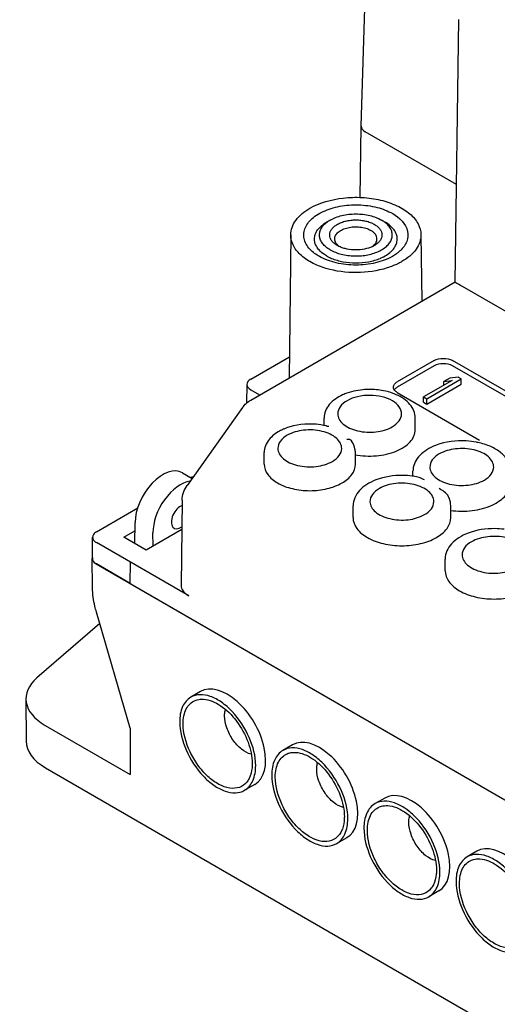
# Model space of a CAD drawing. Header units: millimetres. Extents: x 0 to 594, y 0 to 420.
# Tile 21 of 46: x 439 to 457, y 329 to 366. Entities that reach past the tile are written whole.
import ezdxf

# ---------------------------------------------------------------- set-up
doc = ezdxf.new("R2010")
doc.units = ezdxf.units.MM
doc.header["$LTSCALE"] = 32.67
doc.layers.get('0').update_dxf_attribs({"linetype": 'CONTINUOUS'})

msp = doc.modelspace()

# ---------------------------------------------------------------- linework, layer by layer
at = {"color": 7, "linetype": 'Continuous'}
for p, q in [((452.244, 362.391), (452.443, 368.98)), ((455.843, 356.411), (455.996, 366.487)), ((452.203, 359.661), (452.244, 362.389)), ((455.9, 360.156), (452.391, 362.182)), ((451.049, 358.792), (450.914, 358.715)), ((453.025, 358.792), (453.16, 358.715)), ((449.537, 358.231), (449.478, 352.741)), ((454.537, 358.231), (454.564, 355.677)), ((450.636, 357.398), (450.623, 357.406)), ((448.003, 351.889), (455.847, 356.418)), ((501.681, 329.949), (456.134, 356.245)), ((448.003, 352.692), (449.487, 353.549)), ((455.042, 353.405), (453.628, 352.588)), ((455.042, 353.201), (453.628, 352.384)), ((488.984, 334.218), (455.749, 353.405)), ((488.984, 334.013), (455.749, 353.201)), ((454.758, 351.936), (456.083, 352.702)), ((455.64, 352.73), (455.415, 352.599)), ((455.961, 352.773), (455.64, 352.73)), ((456.083, 352.702), (455.961, 352.773)), ((456.083, 352.498), (456.083, 352.702)), ((447.857, 352.491), (447.846, 351.771)), ((455.735, 352.642), (454.635, 352.007)), ((454.758, 351.732), (456.083, 352.498)), ((455.415, 352.599), (455.735, 352.642)), ((455.415, 352.457), (455.415, 352.599)), ((448.003, 352.284), (448.345, 352.086)), ((453.628, 352.18), (456.788, 350.356)), ((454.635, 351.803), (454.635, 352.007)), ((454.635, 352.007), (454.758, 351.936)), ((447.689, 351.603), (445.558, 348.616)), ((454.635, 351.803), (454.758, 351.732)), ((454.758, 351.732), (454.758, 351.936)), ((450.817, 350.906), (450.817, 351.2)), ((454.317, 350.751), (454.317, 351.2)), ((451.854, 350.346), (451.878, 350.272)), ((448.519, 349.425), (448.519, 349.874)), ((452.019, 349.425), (452.019, 349.874)), ((445.378, 349.102), (445.751, 348.886)), ((454.228, 348.969), (454.228, 349.159)), ((445.373, 348.048), (445.332, 344.789)), ((451.93, 347.383), (451.93, 347.832)), ((455.68, 347.383), (455.68, 347.832)), ((442.079, 346.832), (443.669, 347.75)), ((443.555, 346.383), (443.561, 347.194)), ((443.135, 346.625), (443.559, 346.87)), ((445.359, 346.929), (443.983, 346.135)), ((444.253, 346.291), (444.25, 346.797)), ((441.933, 345.811), (441.933, 346.628)), ((445.624, 344.377), (442.079, 346.424)), ((443.983, 346.135), (443.135, 346.625)), ((441.929, 344.689), (441.92, 345.81)), ((442.067, 345.607), (491.706, 316.949)), ((443.381, 344.852), (442.079, 345.607)), ((443.375, 344.852), (443.387, 345.669)), ((455.465, 345.342), (455.465, 345.791)), ((443.381, 344.852), (490.398, 317.708)), ((443.375, 339.31), (442.081, 343.757)), ((442.207, 343.324), (439.795, 341.235)), ((446.076, 340.71), (445.703, 340.494)), ((439.375, 340.428), (439.387, 338.802)), ((440.107, 339.414), (443.375, 337.527)), ((443.375, 339.31), (443.375, 337.527)), ((449.611, 338.668), (449.238, 338.453)), ((440.119, 337.788), (482.334, 313.416)), ((448.156, 337.148), (447.765, 336.922)), ((453.147, 336.627), (452.774, 336.412)), ((451.692, 335.106), (451.301, 334.881)), ((456.683, 334.586), (456.309, 334.371)), ((455.227, 333.065), (454.836, 332.839))]:
    msp.add_line(p, q, dxfattribs=at)
for centre, radius, start, end in [((452.793, 358.628), 1.385, 307.5731, 313.2474), ((451.787, 358.957), 1.769, 245.3638, 245.7177), ((451.804, 358.993), 1.809, 245.7201, 247.2498), ((452.266, 359.005), 1.821, 292.7538, 294.2729), ((452.354, 350.261), 2.004, 111.6596, 114.3298), ((450.083, 348.87), 2.073, 110.011, 112.9107), ((450.334, 348.489), 2.474, 76.0951, 77.0609), ((451.098, 349.783), 0.942, 31.8219, 36.6367), ((455.887, 348.108), 2.188, 110.4052, 114.1902), ((456.146, 347.549), 2.774, 77.9742, 79.1594), ((451.288, 349.874), 0.731, 359.895, 11.6017), ((445.936, 348.25), 0.703, 102.4082, 109.0099), ((453.828, 346.12), 2.878, 78.244, 82.646), ((454.831, 347.809), 0.852, 21.144, 26.0443)]:
    msp.add_arc(centre, radius, start, end, dxfattribs=at)
for centre, major_axis, ratio, start_param, end_param in [((452.744, 362.386), (0.5, 0), 0.577166, 3.124534, 3.926843), ((452.744, 362.386), (0.5, 0), 0.577298, 3.133075, 3.926957), ((448.357, 352.488), (0.5, 0), 0.577298, 8.639422, 10.210142), ((444.622, 347.807), (0.76, 1.293), 0.572292, 0.004288, 2.36047), ((445.31, 347.409), (0.74, 1.305), 0.582368, 0.428004, 2.351741), ((445.31, 347.409), (0.247, 0.435), 0.582368, 0.601137, 4.055574), ((442.42, 345.811), (0.5, 0), 0.577342, 3.018018, 3.926957), ((446.332, 344.785), (1, 0), 0.577313, 3.133967, 3.926948), ((441.875, 340.435), (2.5, 0), 0.577342, 2.553556, 3.926957), ((447.116, 338.929), (-1.045, 1.778), 0.572297, 3.137097, 6.27869), ((441.887, 338.809), (2.5, 0), 0.577342, -3.137543, -2.356228), ((450.652, 336.887), (-1.045, 1.778), 0.572297, 3.137097, 6.27869), ((454.187, 334.846), (-1.045, 1.778), 0.572297, 3.137097, 6.27869), ((457.723, 332.805), (-1.045, 1.778), 0.572297, 3.137097, 6.27869)]:
    msp.add_ellipse(centre, major_axis=major_axis, ratio=ratio, start_param=start_param, end_param=end_param, dxfattribs=at)
for points, knots in [([(450.269, 359.243), (450.655, 359.465), (451.344, 359.652), (452.272, 359.679), (452.974, 359.582), (453.6, 359.374), (454.103, 359.071), (454.445, 358.686), (454.535, 358.375), (454.537, 358.231)], [0, 0, 0, 0, 0.269282, 0.416656, 0.561299, 0.695344, 0.813067, 0.912874, 1, 1, 1, 1]), ([(449.537, 358.231), (449.538, 358.325), (449.575, 358.522), (449.787, 358.906), (450.064, 359.124), (450.269, 359.243)], [0, 0, 0, 0, 0.218398, 0.452389, 1, 1, 1, 1]), ([(450.363, 357.59), (450.243, 357.696), (450.091, 357.887), (450.026, 358.188), (450.06, 358.489), (450.305, 358.852), (450.796, 359.158), (451.43, 359.348), (452.138, 359.4), (452.833, 359.308), (453.264, 359.146), (453.451, 359.039)], [0, 0, 0, 0, 0.102023, 0.147632, 0.192775, 0.291695, 0.41317, 0.55596, 0.710179, 0.862446, 1, 1, 1, 1]), ([(450.919, 358.706), (450.929, 358.714), (450.971, 358.745), (451.015, 358.773), (451.049, 358.792)], [0, 0, 0, 0, 0.242955, 1, 1, 1, 1]), ([(451.33, 357.814), (451.286, 357.839), (451.206, 357.894), (451.111, 357.994), (451.051, 358.105), (451.03, 358.222), (451.051, 358.34), (451.111, 358.45), (451.206, 358.55), (451.332, 358.637), (451.484, 358.708), (451.657, 358.76), (451.843, 358.792), (452.037, 358.803), (452.231, 358.792), (452.418, 358.76), (452.59, 358.708), (452.696, 358.658), (452.744, 358.63)], [0, 0, 0, 0, 0.06038, 0.114392, 0.162974, 0.208346, 0.253718, 0.3023, 0.356315, 0.416695, 0.483281, 0.555128, 0.630753, 0.708347, 0.785941, 0.861567, 0.933411, 1, 1, 1, 1]), ([(451.049, 358.792), (451.117, 358.831), (451.265, 358.9), (451.505, 358.974), (451.766, 359.019), (452.037, 359.034), (452.308, 359.019), (452.569, 358.974), (452.809, 358.9), (452.957, 358.832), (453.025, 358.792)], [0, 0, 0, 0, 0.114153, 0.237324, 0.366973, 0.499998, 0.633023, 0.762674, 0.885842, 1, 1, 1, 1]), ([(453.155, 358.706), (453.145, 358.714), (453.103, 358.745), (453.059, 358.773), (453.025, 358.792)], [0, 0, 0, 0, 0.243078, 1, 1, 1, 1]), ([(453.451, 359.039), (453.708, 358.89), (454.077, 358.545), (454.022, 357.944), (453.848, 357.718), (453.743, 357.619)], [0, 0, 0, 0, 0.52071, 0.745927, 1, 1, 1, 1]), ([(450.45, 358.067), (450.45, 358.097), (450.455, 358.157), (450.486, 358.279), (450.567, 358.429), (450.718, 358.587), (450.845, 358.674), (450.914, 358.715)], [0, 0, 0, 0, 0.108163, 0.218365, 0.451368, 0.710421, 1, 1, 1, 1]), ([(451.049, 357.652), (450.993, 357.684), (450.891, 357.754), (450.765, 357.879), (450.678, 358.016), (450.636, 358.163), (450.641, 358.312), (450.693, 358.457), (450.787, 358.592), (450.872, 358.669), (450.919, 358.706)], [0, 0, 0, 0, 0.148166, 0.282111, 0.403393, 0.515909, 0.625698, 0.739571, 0.863202, 1, 1, 1, 1]), ([(451.049, 357.652), (451.114, 357.615), (451.254, 357.549), (451.482, 357.477), (451.73, 357.431), (451.988, 357.411), (452.247, 357.42), (452.5, 357.456), (452.736, 357.518), (452.949, 357.605), (453.131, 357.713), (453.276, 357.839), (453.363, 357.96), (453.408, 358.06), (453.428, 358.135), (453.436, 358.212), (453.431, 358.288), (453.414, 358.364), (453.375, 358.465), (453.293, 358.587), (453.204, 358.668), (453.155, 358.706)], [0, 0, 0, 0, 0.066366, 0.137799, 0.212982, 0.290289, 0.36794, 0.44413, 0.517162, 0.58558, 0.648331, 0.704962, 0.75586, 0.779633, 0.802618, 0.825164, 0.847655, 0.870482, 0.894006, 0.944202, 1, 1, 1, 1]), ([(451.226, 358.067), (451.226, 358.091), (451.233, 358.138), (451.26, 358.206), (451.304, 358.271), (451.387, 358.354), (451.528, 358.44), (451.731, 358.508), (451.959, 358.54), (452.193, 358.533), (452.414, 358.489), (452.55, 358.433), (452.61, 358.398)], [0, 0, 0, 0, 0.04286, 0.087489, 0.135322, 0.187286, 0.304551, 0.438222, 0.58257, 0.729726, 0.871318, 1, 1, 1, 1]), ([(452.848, 358.067), (452.848, 358.098), (452.836, 358.163), (452.787, 358.252), (452.71, 358.333), (452.646, 358.378), (452.61, 358.398)], [0, 0, 0, 0, 0.217771, 0.450953, 0.710189, 1, 1, 1, 1]), ([(452.744, 358.63), (452.788, 358.605), (452.868, 358.55), (452.963, 358.45), (453.023, 358.34), (453.044, 358.222), (453.023, 358.105), (452.963, 357.994), (452.868, 357.894), (452.788, 357.839), (452.744, 357.814)], [0, 0, 0, 0, 0.144905, 0.274526, 0.391117, 0.500003, 0.608888, 0.725477, 0.855101, 1, 1, 1, 1]), ([(453.625, 358.067), (453.625, 358.097), (453.619, 358.157), (453.588, 358.279), (453.507, 358.429), (453.356, 358.587), (453.229, 358.674), (453.16, 358.715)], [0, 0, 0, 0, 0.108163, 0.218364, 0.45137, 0.71041, 1, 1, 1, 1]), ([(450.889, 356.94), (450.696, 356.998), (450.342, 357.137), (449.9, 357.439), (449.607, 357.808), (449.536, 358.097), (449.537, 358.231)], [0, 0, 0, 0, 0.303794, 0.570039, 0.797797, 1, 1, 1, 1]), ([(450.469, 357.923), (450.466, 357.935), (450.455, 357.982), (450.45, 358.031), (450.45, 358.067)], [0, 0, 0, 0, 0.252913, 1, 1, 1, 1]), ([(451.404, 357.775), (451.377, 357.795), (451.328, 357.836), (451.27, 357.909), (451.235, 357.986), (451.226, 358.041), (451.226, 358.067)], [0, 0, 0, 0, 0.28305, 0.540004, 0.775966, 1, 1, 1, 1]), ([(452.67, 357.775), (452.697, 357.795), (452.746, 357.836), (452.804, 357.909), (452.839, 357.986), (452.848, 358.041), (452.848, 358.067)], [0, 0, 0, 0, 0.283045, 0.54003, 0.775985, 1, 1, 1, 1]), ([(453.605, 357.923), (453.608, 357.935), (453.62, 357.982), (453.625, 358.031), (453.625, 358.067)], [0, 0, 0, 0, 0.252914, 1, 1, 1, 1]), ([(454.537, 358.231), (454.538, 358.135), (454.505, 357.935), (454.294, 357.544), (454.013, 357.322), (453.805, 357.202)], [0, 0, 0, 0, 0.218466, 0.452147, 1, 1, 1, 1]), ([(450.623, 357.651), (450.586, 357.691), (450.524, 357.777), (450.482, 357.875), (450.469, 357.923)], [0, 0, 0, 0, 0.51917, 1, 1, 1, 1]), ([(450.915, 357.419), (450.886, 357.435), (450.78, 357.501), (450.683, 357.582), (450.623, 357.651)], [0, 0, 0, 0, 0.266816, 1, 1, 1, 1]), ([(451.404, 357.775), (451.398, 357.778), (451.372, 357.79), (451.348, 357.804), (451.33, 357.814)], [0, 0, 0, 0, 0.254535, 1, 1, 1, 1]), ([(452.67, 357.775), (452.576, 357.731), (452.367, 357.666), (452.037, 357.634), (451.757, 357.661), (451.547, 357.716), (451.45, 357.754), (451.404, 357.775)], [0, 0, 0, 0, 0.240146, 0.499795, 0.759439, 0.883217, 1, 1, 1, 1]), ([(452.744, 357.814), (452.738, 357.81), (452.714, 357.797), (452.689, 357.784), (452.67, 357.775)], [0, 0, 0, 0, 0.245558, 1, 1, 1, 1]), ([(453.321, 357.528), (453.333, 357.537), (453.379, 357.576), (453.422, 357.617), (453.452, 357.651)], [0, 0, 0, 0, 0.258637, 1, 1, 1, 1]), ([(453.452, 357.651), (453.488, 357.691), (453.55, 357.777), (453.592, 357.875), (453.605, 357.923)], [0, 0, 0, 0, 0.51917, 1, 1, 1, 1]), ([(450.623, 357.406), (450.599, 357.419), (450.508, 357.475), (450.422, 357.538), (450.363, 357.59)], [0, 0, 0, 0, 0.260126, 1, 1, 1, 1]), ([(453.439, 357.398), (453.239, 357.285), (452.776, 357.12), (452.037, 357.04), (451.298, 357.119), (450.836, 357.285), (450.636, 357.398)], [0, 0, 0, 0, 0.237489, 0.499979, 0.762448, 1, 1, 1, 1]), ([(450.915, 357.419), (450.925, 357.412), (450.969, 357.388), (451.015, 357.365), (451.05, 357.349)], [0, 0, 0, 0, 0.244827, 1, 1, 1, 1]), ([(451.104, 357.325), (451.173, 357.296), (451.319, 357.245), (451.629, 357.172), (452.037, 357.136), (452.445, 357.172), (452.755, 357.245), (452.901, 357.296), (452.97, 357.325)], [0, 0, 0, 0, 0.118015, 0.241966, 0.5, 0.758034, 0.881986, 1, 1, 1, 1]), ([(453.014, 357.344), (453.043, 357.357), (453.151, 357.409), (453.253, 357.473), (453.321, 357.528)], [0, 0, 0, 0, 0.26337, 1, 1, 1, 1]), ([(453.638, 357.53), (453.623, 357.518), (453.559, 357.471), (453.491, 357.428), (453.439, 357.398)], [0, 0, 0, 0, 0.242503, 1, 1, 1, 1]), ([(453.236, 356.956), (452.86, 356.837), (452.065, 356.726), (451.268, 356.827), (450.889, 356.94)], [0, 0, 0, 0, 0.499061, 1, 1, 1, 1]), ([(453.805, 357.202), (453.762, 357.177), (453.58, 357.079), (453.386, 357.003), (453.236, 356.956)], [0, 0, 0, 0, 0.23822, 1, 1, 1, 1]), ([(455.843, 356.415), (455.82, 356.428), (456.042, 356.302), (456.063, 356.285), (456.14, 356.241)], [0, 0, 0, 0, 0.228856, 1, 1, 1, 1]), ([(455.042, 353.405), (455.147, 353.465), (455.396, 353.513), (455.644, 353.465), (455.749, 353.405)], [0, 0, 0, 0, 0.499999, 1, 1, 1, 1]), ([(455.749, 353.201), (455.644, 353.261), (455.396, 353.309), (455.147, 353.261), (455.042, 353.201)], [0, 0, 0, 0, 0.500001, 1, 1, 1, 1]), ([(453.482, 352.384), (453.482, 352.423), (453.516, 352.51), (453.587, 352.565), (453.628, 352.588)], [0, 0, 0, 0, 0.449248, 1, 1, 1, 1]), ([(453.628, 352.384), (453.617, 352.378), (453.576, 352.352), (453.54, 352.319), (453.52, 352.291)], [0, 0, 0, 0, 0.270545, 1, 1, 1, 1]), ([(451.528, 352.087), (451.336, 351.999), (451.067, 351.823), (450.855, 351.48), (450.817, 351.292), (450.817, 351.2)], [0, 0, 0, 0, 0.531614, 0.769818, 1, 1, 1, 1]), ([(452.554, 352.295), (452.471, 352.295), (452.152, 352.28), (451.834, 352.211), (451.614, 352.123)], [0, 0, 0, 0, 0.258658, 1, 1, 1, 1]), ([(453.449, 351.855), (453.326, 351.928), (453.039, 352.035), (452.578, 352.088), (452.115, 352.04), (451.826, 351.936), (451.701, 351.864)], [0, 0, 0, 0, 0.236098, 0.498856, 0.762211, 1, 1, 1, 1]), ([(453.588, 352.095), (453.55, 352.112), (453.39, 352.176), (453.222, 352.221), (453.094, 352.246)], [0, 0, 0, 0, 0.241668, 1, 1, 1, 1]), ([(453.628, 352.18), (453.617, 352.187), (453.576, 352.212), (453.54, 352.245), (453.52, 352.274)], [0, 0, 0, 0, 0.270545, 1, 1, 1, 1]), ([(454.317, 351.2), (454.317, 351.293), (454.279, 351.484), (454.06, 351.831), (453.785, 352.008), (453.588, 352.095)], [0, 0, 0, 0, 0.229687, 0.467636, 1, 1, 1, 1]), ([(451.701, 351.864), (451.599, 351.805), (451.424, 351.671), (451.341, 351.456), (451.342, 351.36)], [0, 0, 0, 0, 0.550991, 1, 1, 1, 1]), ([(453.792, 351.359), (453.793, 351.453), (453.715, 351.662), (453.547, 351.796), (453.449, 351.855)], [0, 0, 0, 0, 0.450569, 1, 1, 1, 1]), ([(451.342, 351.36), (451.343, 351.289), (451.387, 351.137), (451.555, 350.948), (451.801, 350.799), (452.221, 350.66), (452.793, 350.632), (453.245, 350.754), (453.434, 350.864)], [0, 0, 0, 0, 0.087204, 0.187115, 0.304932, 0.439131, 0.73037, 1, 1, 1, 1]), ([(453.434, 350.864), (453.534, 350.922), (453.707, 351.054), (453.791, 351.264), (453.792, 351.359)], [0, 0, 0, 0, 0.550604, 1, 1, 1, 1]), ([(450.888, 350.9), (450.763, 350.929), (450.259, 351.005), (449.731, 350.949), (449.373, 350.818)], [0, 0, 0, 0, 0.251854, 1, 1, 1, 1]), ([(450.986, 350.889), (450.988, 350.89), (450.992, 350.891), (450.996, 350.892), (450.998, 350.893)], [0, 0, 0, 0, 0.587024, 1, 1, 1, 1]), ([(449.275, 350.78), (449.218, 350.755), (449.007, 350.654), (448.814, 350.508), (448.707, 350.375)], [0, 0, 0, 0, 0.268697, 1, 1, 1, 1]), ([(449.403, 350.537), (449.301, 350.478), (449.126, 350.344), (449.043, 350.129), (449.044, 350.033)], [0, 0, 0, 0, 0.550991, 1, 1, 1, 1]), ([(451.494, 350.032), (451.495, 350.103), (451.454, 350.256), (451.288, 350.447), (451.043, 350.598), (450.622, 350.74), (450.048, 350.769), (449.593, 350.647), (449.403, 350.537)], [0, 0, 0, 0, 0.087073, 0.18659, 0.304087, 0.438183, 0.729801, 1, 1, 1, 1]), ([(452.004, 349.795), (452.272, 349.742), (452.814, 349.716), (453.459, 349.854), (453.887, 350.074), (454.125, 350.27), (454.28, 350.499), (454.317, 350.67), (454.317, 350.751)], [0, 0, 0, 0, 0.296978, 0.580343, 0.705459, 0.815783, 0.91226, 1, 1, 1, 1]), ([(448.707, 350.375), (448.649, 350.303), (448.554, 350.144), (448.519, 349.961), (448.52, 349.872)], [0, 0, 0, 0, 0.509149, 1, 1, 1, 1]), ([(451.694, 350.39), (451.724, 350.397), (451.785, 350.4), (451.838, 350.367), (451.854, 350.346)], [0, 0, 0, 0, 0.535207, 1, 1, 1, 1]), ([(454.991, 350.104), (454.784, 350.011), (454.496, 349.823), (454.268, 349.457), (454.228, 349.257), (454.228, 349.159)], [0, 0, 0, 0, 0.533149, 0.770916, 1, 1, 1, 1]), ([(456.668, 350.273), (456.539, 350.298), (456.023, 350.36), (455.488, 350.294), (455.124, 350.159)], [0, 0, 0, 0, 0.253595, 1, 1, 1, 1]), ([(457.978, 349.159), (457.978, 349.289), (457.904, 349.561), (457.617, 349.887), (457.21, 350.128), (456.893, 350.226), (456.724, 350.262)], [0, 0, 0, 0, 0.216899, 0.449709, 0.710467, 1, 1, 1, 1]), ([(449.044, 350.033), (449.045, 349.962), (449.089, 349.81), (449.257, 349.621), (449.503, 349.472), (449.923, 349.333), (450.495, 349.305), (450.947, 349.428), (451.136, 349.537)], [0, 0, 0, 0, 0.087204, 0.187115, 0.304932, 0.439131, 0.73037, 1, 1, 1, 1]), ([(451.136, 349.537), (451.236, 349.595), (451.409, 349.727), (451.493, 349.937), (451.494, 350.032)], [0, 0, 0, 0, 0.550604, 1, 1, 1, 1]), ([(455.237, 349.823), (455.135, 349.764), (454.96, 349.629), (454.877, 349.414), (454.878, 349.318)], [0, 0, 0, 0, 0.550991, 1, 1, 1, 1]), ([(457.328, 349.318), (457.329, 349.389), (457.288, 349.542), (457.122, 349.733), (456.877, 349.884), (456.455, 350.025), (455.881, 350.055), (455.427, 349.932), (455.237, 349.823)], [0, 0, 0, 0, 0.087073, 0.18659, 0.304087, 0.438183, 0.729801, 1, 1, 1, 1]), ([(448.519, 349.425), (448.519, 349.288), (448.639, 348.984), (449.051, 348.666), (449.615, 348.461), (450.27, 348.39), (450.924, 348.461), (451.488, 348.667), (451.9, 348.984), (452.019, 349.289), (452.019, 349.425)], [0, 0, 0, 0, 0.093245, 0.207558, 0.346318, 0.500029, 0.653736, 0.792479, 0.906773, 1, 1, 1, 1]), ([(454.878, 349.318), (454.879, 349.248), (454.923, 349.095), (455.09, 348.907), (455.337, 348.758), (455.757, 348.619), (456.328, 348.591), (456.78, 348.713), (456.969, 348.822)], [0, 0, 0, 0, 0.087204, 0.187115, 0.304932, 0.439131, 0.73037, 1, 1, 1, 1]), ([(456.969, 348.822), (457.07, 348.88), (457.242, 349.013), (457.327, 349.223), (457.328, 349.318)], [0, 0, 0, 0, 0.550604, 1, 1, 1, 1]), ([(454.196, 348.974), (454.077, 348.99), (453.61, 349.022), (453.133, 348.95), (452.808, 348.825)], [0, 0, 0, 0, 0.255996, 1, 1, 1, 1]), ([(454.667, 348.825), (454.646, 348.837), (454.565, 348.882), (454.481, 348.924), (454.414, 348.938)], [0, 0, 0, 0, 0.263608, 1, 1, 1, 1]), ([(452.808, 348.825), (452.684, 348.778), (452.456, 348.667), (452.171, 348.439), (451.978, 348.157), (451.93, 347.94), (451.93, 347.834)], [0, 0, 0, 0, 0.282085, 0.538785, 0.774671, 1, 1, 1, 1]), ([(455.03, 347.991), (455.031, 348.062), (454.99, 348.215), (454.824, 348.406), (454.578, 348.557), (454.157, 348.698), (453.583, 348.728), (453.129, 348.606), (452.939, 348.496)], [0, 0, 0, 0, 0.087073, 0.18659, 0.304087, 0.438183, 0.729801, 1, 1, 1, 1]), ([(455.667, 347.657), (455.944, 347.619), (456.493, 347.616), (457.14, 347.78), (457.56, 348.015), (457.793, 348.22), (457.942, 348.455), (457.978, 348.628), (457.978, 348.71)], [0, 0, 0, 0, 0.30056, 0.582036, 0.70575, 0.815175, 0.911608, 1, 1, 1, 1]), ([(452.939, 348.496), (452.837, 348.437), (452.661, 348.303), (452.579, 348.088), (452.58, 347.992)], [0, 0, 0, 0, 0.550991, 1, 1, 1, 1]), ([(455.596, 348.183), (455.56, 348.259), (455.439, 348.372), (455.306, 348.456), (455.241, 348.493)], [0, 0, 0, 0, 0.528127, 1, 1, 1, 1]), ([(452.58, 347.992), (452.581, 347.921), (452.625, 347.769), (452.792, 347.58), (453.039, 347.431), (453.459, 347.292), (454.03, 347.264), (454.482, 347.386), (454.671, 347.496)], [0, 0, 0, 0, 0.087204, 0.187115, 0.304932, 0.439131, 0.73037, 1, 1, 1, 1]), ([(454.671, 347.496), (454.772, 347.554), (454.944, 347.686), (455.029, 347.896), (455.03, 347.991)], [0, 0, 0, 0, 0.550604, 1, 1, 1, 1]), ([(451.93, 347.383), (451.93, 347.237), (452.058, 346.911), (452.499, 346.571), (453.104, 346.351), (453.804, 346.275), (454.505, 346.351), (455.11, 346.571), (455.551, 346.911), (455.68, 347.236), (455.68, 347.383)], [0, 0, 0, 0, 0.093239, 0.207542, 0.346269, 0.499948, 0.653638, 0.792395, 0.906735, 1, 1, 1, 1]), ([(442.079, 346.832), (442.038, 346.808), (441.967, 346.754), (441.933, 346.667), (441.933, 346.628)], [0, 0, 0, 0, 0.550752, 1, 1, 1, 1]), ([(456.343, 346.784), (456.22, 346.737), (455.992, 346.626), (455.707, 346.397), (455.513, 346.116), (455.466, 345.898), (455.465, 345.793)], [0, 0, 0, 0, 0.282085, 0.538785, 0.774671, 1, 1, 1, 1]), ([(457.732, 346.933), (457.613, 346.949), (457.146, 346.98), (456.668, 346.908), (456.343, 346.784)], [0, 0, 0, 0, 0.255996, 1, 1, 1, 1]), ([(458.565, 345.95), (458.566, 346.021), (458.525, 346.174), (458.36, 346.365), (458.114, 346.516), (457.693, 346.657), (457.119, 346.687), (456.664, 346.564), (456.474, 346.455)], [0, 0, 0, 0, 0.087073, 0.18659, 0.304087, 0.438183, 0.729801, 1, 1, 1, 1]), ([(441.933, 346.628), (441.933, 346.589), (441.967, 346.502), (442.038, 346.448), (442.079, 346.424)], [0, 0, 0, 0, 0.449248, 1, 1, 1, 1]), ([(456.474, 346.455), (456.372, 346.396), (456.197, 346.261), (456.114, 346.046), (456.115, 345.95)], [0, 0, 0, 0, 0.550991, 1, 1, 1, 1]), ([(456.115, 345.95), (456.116, 345.88), (456.16, 345.727), (456.328, 345.539), (456.574, 345.39), (456.994, 345.251), (457.566, 345.223), (458.018, 345.345), (458.207, 345.454)], [0, 0, 0, 0, 0.087204, 0.187115, 0.304932, 0.439131, 0.73037, 1, 1, 1, 1]), ([(442.079, 345.607), (442.038, 345.631), (441.967, 345.686), (441.933, 345.772), (441.933, 345.811)], [0, 0, 0, 0, 0.550752, 1, 1, 1, 1]), ([(455.465, 345.342), (455.465, 345.196), (455.594, 344.87), (456.035, 344.53), (456.639, 344.309), (457.34, 344.233), (458.041, 344.309), (458.646, 344.53), (459.086, 344.87), (459.215, 345.195), (459.215, 345.341)], [0, 0, 0, 0, 0.093239, 0.207542, 0.346269, 0.499948, 0.653638, 0.792395, 0.906735, 1, 1, 1, 1]), ([(442.081, 343.757), (442.059, 343.831), (441.98, 344.136), (441.931, 344.452), (441.929, 344.69)], [0, 0, 0, 0, 0.245513, 1, 1, 1, 1]), ([(445.703, 340.494), (445.563, 340.414), (445.323, 340.113), (445.275, 339.747), (445.275, 339.55)], [0, 0, 0, 0, 0.449173, 1, 1, 1, 1]), ([(445.408, 339.473), (445.408, 339.577), (445.425, 339.773), (445.513, 340.04), (445.662, 340.249), (445.799, 340.339), (445.871, 340.368)], [0, 0, 0, 0, 0.291821, 0.550216, 0.781298, 1, 1, 1, 1]), ([(448.192, 337.866), (448.192, 338.234), (447.99, 338.998), (447.465, 339.809), (446.907, 340.304), (446.481, 340.537), (446.064, 340.62), (445.806, 340.554), (445.703, 340.494)], [0, 0, 0, 0, 0.269873, 0.56132, 0.695461, 0.813138, 0.912852, 1, 1, 1, 1]), ([(445.871, 340.368), (445.895, 340.378), (445.997, 340.413), (446.107, 340.423), (446.188, 340.418)], [0, 0, 0, 0, 0.24156, 1, 1, 1, 1]), ([(446.188, 340.418), (446.417, 340.405), (446.915, 340.182), (447.498, 339.586), (447.927, 338.811), (448.06, 338.223), (448.06, 337.942)], [0, 0, 0, 0, 0.207451, 0.467433, 0.746398, 1, 1, 1, 1]), ([(446.999, 339.78), (446.999, 339.801), (447.001, 339.88), (447.014, 339.96), (447.03, 340.016)], [0, 0, 0, 0, 0.264359, 1, 1, 1, 1]), ([(445.275, 339.55), (445.275, 339.182), (445.478, 338.418), (446.002, 337.607), (446.561, 337.112), (446.987, 336.879), (447.403, 336.796), (447.662, 336.862), (447.765, 336.922)], [0, 0, 0, 0, 0.269873, 0.56132, 0.695461, 0.813138, 0.912852, 1, 1, 1, 1]), ([(448.02, 338.309), (447.886, 338.341), (447.615, 338.497), (447.297, 338.854), (447.068, 339.295), (446.999, 339.624), (446.999, 339.78)], [0, 0, 0, 0, 0.217549, 0.479026, 0.752403, 1, 1, 1, 1]), ([(447.849, 337.237), (447.776, 337.147), (447.57, 336.999), (447.168, 336.982), (446.747, 337.144), (446.333, 337.453), (445.958, 337.883), (445.572, 338.538), (445.408, 339.106), (445.408, 339.473)], [0, 0, 0, 0, 0.087813, 0.181272, 0.29259, 0.423807, 0.569741, 0.721364, 1, 1, 1, 1]), ([(449.238, 338.453), (449.099, 338.373), (448.859, 338.072), (448.811, 337.706), (448.811, 337.509)], [0, 0, 0, 0, 0.449173, 1, 1, 1, 1]), ([(451.728, 335.825), (451.728, 336.193), (451.525, 336.957), (451.001, 337.768), (450.442, 338.263), (450.017, 338.495), (449.6, 338.579), (449.341, 338.512), (449.238, 338.453)], [0, 0, 0, 0, 0.269873, 0.56132, 0.695461, 0.813138, 0.912852, 1, 1, 1, 1]), ([(449.406, 338.327), (449.43, 338.337), (449.532, 338.372), (449.642, 338.382), (449.724, 338.377)], [0, 0, 0, 0, 0.24156, 1, 1, 1, 1]), ([(449.724, 338.377), (449.953, 338.364), (450.45, 338.14), (451.034, 337.545), (451.463, 336.77), (451.595, 336.182), (451.595, 335.901)], [0, 0, 0, 0, 0.207451, 0.467433, 0.746398, 1, 1, 1, 1]), ([(448.944, 337.432), (448.944, 337.536), (448.961, 337.732), (449.048, 337.999), (449.197, 338.207), (449.334, 338.297), (449.406, 338.327)], [0, 0, 0, 0, 0.291821, 0.550216, 0.781298, 1, 1, 1, 1]), ([(450.535, 337.738), (450.535, 337.759), (450.537, 337.839), (450.549, 337.919), (450.566, 337.975)], [0, 0, 0, 0, 0.264359, 1, 1, 1, 1]), ([(447.765, 336.922), (447.904, 337.002), (448.144, 337.303), (448.192, 337.669), (448.192, 337.866)], [0, 0, 0, 0, 0.449173, 1, 1, 1, 1]), ([(448.06, 337.942), (448.06, 337.89), (448.051, 337.698), (448.005, 337.506), (447.943, 337.381)], [0, 0, 0, 0, 0.273118, 1, 1, 1, 1]), ([(451.555, 336.268), (451.422, 336.3), (451.151, 336.456), (450.832, 336.812), (450.603, 337.254), (450.535, 337.582), (450.535, 337.738)], [0, 0, 0, 0, 0.217549, 0.479026, 0.752403, 1, 1, 1, 1]), ([(448.811, 337.509), (448.811, 337.14), (449.013, 336.377), (449.538, 335.566), (450.096, 335.07), (450.522, 334.838), (450.939, 334.755), (451.198, 334.821), (451.301, 334.881)], [0, 0, 0, 0, 0.269873, 0.56132, 0.695461, 0.813138, 0.912852, 1, 1, 1, 1]), ([(451.385, 335.196), (451.312, 335.106), (451.105, 334.958), (450.703, 334.941), (450.283, 335.103), (449.869, 335.412), (449.494, 335.841), (449.108, 336.497), (448.944, 337.065), (448.944, 337.432)], [0, 0, 0, 0, 0.087813, 0.181272, 0.29259, 0.423807, 0.569741, 0.721364, 1, 1, 1, 1]), ([(455.263, 333.784), (455.263, 334.152), (455.061, 334.916), (454.536, 335.726), (453.978, 336.222), (453.552, 336.454), (453.136, 336.538), (452.877, 336.471), (452.774, 336.412)], [0, 0, 0, 0, 0.269873, 0.56132, 0.695461, 0.813138, 0.912852, 1, 1, 1, 1]), ([(452.774, 336.412), (452.635, 336.331), (452.394, 336.031), (452.346, 335.665), (452.346, 335.468)], [0, 0, 0, 0, 0.449173, 1, 1, 1, 1]), ([(452.479, 335.391), (452.479, 335.495), (452.496, 335.691), (452.584, 335.958), (452.733, 336.166), (452.87, 336.256), (452.942, 336.286)], [0, 0, 0, 0, 0.291821, 0.550216, 0.781298, 1, 1, 1, 1]), ([(452.942, 336.286), (452.966, 336.296), (453.068, 336.331), (453.178, 336.34), (453.26, 336.336)], [0, 0, 0, 0, 0.24156, 1, 1, 1, 1]), ([(453.26, 336.336), (453.488, 336.323), (453.986, 336.099), (454.569, 335.504), (454.998, 334.729), (455.131, 334.14), (455.131, 333.86)], [0, 0, 0, 0, 0.207451, 0.467433, 0.746398, 1, 1, 1, 1]), ([(451.301, 334.881), (451.44, 334.961), (451.68, 335.262), (451.728, 335.628), (451.728, 335.825)], [0, 0, 0, 0, 0.449173, 1, 1, 1, 1]), ([(451.595, 335.901), (451.595, 335.849), (451.587, 335.657), (451.541, 335.465), (451.478, 335.34)], [0, 0, 0, 0, 0.273118, 1, 1, 1, 1]), ([(454.07, 335.697), (454.07, 335.718), (454.072, 335.798), (454.085, 335.877), (454.101, 335.934)], [0, 0, 0, 0, 0.264359, 1, 1, 1, 1]), ([(452.346, 335.468), (452.346, 335.099), (452.549, 334.335), (453.074, 333.525), (453.632, 333.029), (454.058, 332.797), (454.474, 332.713), (454.733, 332.78), (454.836, 332.839)], [0, 0, 0, 0, 0.269873, 0.56132, 0.695461, 0.813138, 0.912852, 1, 1, 1, 1]), ([(454.921, 333.154), (454.847, 333.065), (454.641, 332.916), (454.239, 332.899), (453.818, 333.062), (453.404, 333.371), (453.029, 333.8), (452.643, 334.455), (452.479, 335.024), (452.479, 335.391)], [0, 0, 0, 0, 0.087813, 0.181272, 0.29259, 0.423807, 0.569741, 0.721364, 1, 1, 1, 1]), ([(455.091, 334.227), (454.958, 334.258), (454.686, 334.414), (454.368, 334.771), (454.139, 335.213), (454.07, 335.541), (454.07, 335.697)], [0, 0, 0, 0, 0.217549, 0.479026, 0.752403, 1, 1, 1, 1]), ([(456.309, 334.37), (456.17, 334.29), (455.93, 333.989), (455.882, 333.623), (455.882, 333.426)], [0, 0, 0, 0, 0.449173, 1, 1, 1, 1]), ([(456.015, 333.35), (456.015, 333.453), (456.032, 333.65), (456.119, 333.916), (456.268, 334.125), (456.406, 334.215), (456.477, 334.245)], [0, 0, 0, 0, 0.291821, 0.550216, 0.781298, 1, 1, 1, 1]), ([(458.799, 331.742), (458.799, 332.111), (458.596, 332.874), (458.072, 333.685), (457.513, 334.181), (457.088, 334.413), (456.671, 334.496), (456.412, 334.43), (456.309, 334.37)], [0, 0, 0, 0, 0.269873, 0.56132, 0.695461, 0.813138, 0.912852, 1, 1, 1, 1]), ([(456.477, 334.245), (456.501, 334.255), (456.603, 334.29), (456.713, 334.299), (456.795, 334.295)], [0, 0, 0, 0, 0.24156, 1, 1, 1, 1]), ([(456.795, 334.295), (457.024, 334.282), (457.521, 334.058), (458.105, 333.463), (458.534, 332.687), (458.666, 332.099), (458.666, 331.819)], [0, 0, 0, 0, 0.207451, 0.467433, 0.746398, 1, 1, 1, 1]), ([(455.131, 333.86), (455.131, 333.808), (455.122, 333.616), (455.076, 333.423), (455.014, 333.299)], [0, 0, 0, 0, 0.273118, 1, 1, 1, 1]), ([(454.836, 332.839), (454.975, 332.92), (455.216, 333.221), (455.263, 333.587), (455.263, 333.784)], [0, 0, 0, 0, 0.449173, 1, 1, 1, 1]), ([(455.882, 333.426), (455.882, 333.058), (456.085, 332.294), (456.609, 331.483), (457.167, 330.988), (457.593, 330.756), (458.01, 330.672), (458.269, 330.739), (458.372, 330.798)], [0, 0, 0, 0, 0.269873, 0.56132, 0.695461, 0.813138, 0.912852, 1, 1, 1, 1]), ([(458.456, 331.113), (458.383, 331.024), (458.176, 330.875), (457.774, 330.858), (457.354, 331.02), (456.94, 331.33), (456.565, 331.759), (456.179, 332.414), (456.015, 332.982), (456.015, 333.35)], [0, 0, 0, 0, 0.087813, 0.181272, 0.29259, 0.423807, 0.569741, 0.721364, 1, 1, 1, 1])]:
    msp.add_open_spline(points, degree=3, knots=knots, dxfattribs=at)
for points in [[(453.488, 352.338), (453.484, 352.353), (453.482, 352.369), (453.482, 352.384)], [(453.52, 352.274), (453.506, 352.293), (453.494, 352.315), (453.488, 352.338)], [(453.094, 352.246), (452.916, 352.28), (452.734, 352.296), (452.554, 352.295)], [(447.689, 351.603), (447.771, 351.719), (447.881, 351.818), (448.003, 351.889)], [(450.928, 350.89), (450.947, 350.886), (450.967, 350.885), (450.986, 350.889)], [(452.004, 350.021), (451.985, 350.113), (451.948, 350.201), (451.899, 350.28)], [(445.373, 348.048), (445.375, 348.247), (445.443, 348.454), (445.559, 348.617)], [(455.68, 347.834), (455.679, 347.93), (455.66, 348.027), (455.626, 348.117)], [(447.943, 337.381), (447.917, 337.33), (447.886, 337.281), (447.849, 337.237)], [(451.478, 335.34), (451.452, 335.289), (451.421, 335.24), (451.385, 335.196)], [(455.014, 333.299), (454.988, 333.248), (454.957, 333.199), (454.921, 333.154)]]:
    msp.add_open_spline(points, degree=3, dxfattribs=at)

doc.saveas('drawing.dxf')
